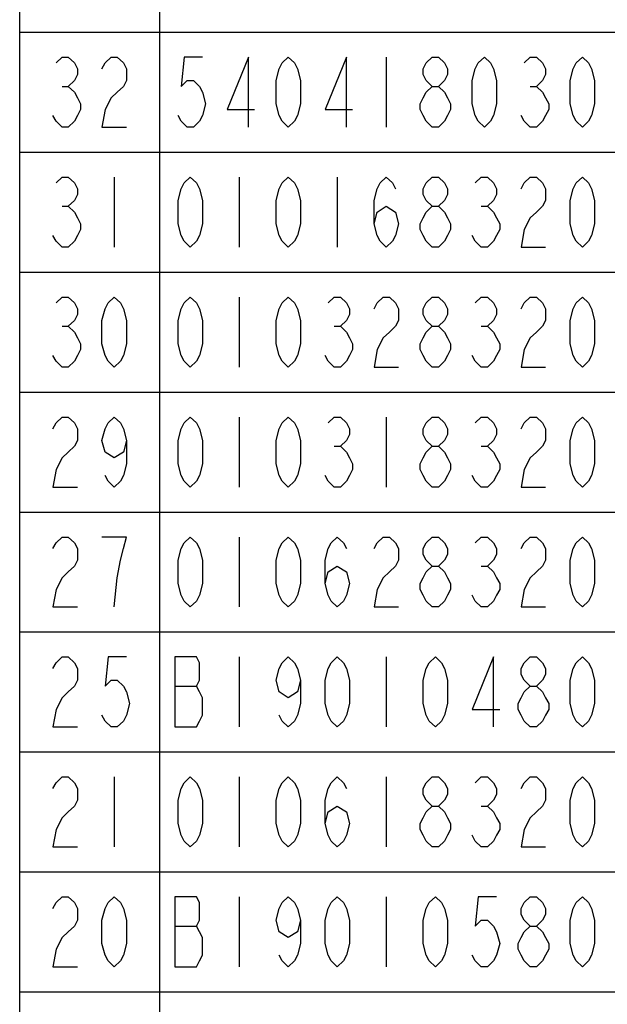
# Model space of a CAD drawing. Header units: millimetres. Extents: x 0 to 5902, y 0 to 4136.
# Tile 11 of 59: x 4934 to 5081, y 867 to 1113. Entities that reach past the tile are written whole.
import ezdxf

# ---------------------------------------------------------------- set-up
doc = ezdxf.new("R2010")
doc.units = ezdxf.units.MM
doc.header["$LTSCALE"] = 81.675
doc.layers.get('0').update_dxf_attribs({"linetype": 'CONTINUOUS'})
doc.layers.add('010008340000_DXF_TABLE', color=7, linetype='CONTINUOUS')

# ---------------------------------------------------------------- blocks, each defined once
blk = doc.blocks.new('TABLE_BL0', base_point=(5418.04, 2054.83))
at = {"layer": '010008340000_DXF_TABLE', "color": 2, "linetype": 'Continuous'}
for p, q in [((4934.17, 330.25), (4934.17, 3780.25)), ((4969.17, 330.25), (4969.17, 3780.25)), ((4934.17, 1110.25), (5894.17, 1110.25)), ((4934.17, 1080.25), (5894.17, 1080.25)), ((4934.17, 1050.25), (5894.17, 1050.25)), ((4934.17, 1020.25), (5894.17, 1020.25)), ((4934.17, 990.25), (5894.17, 990.25)), ((4934.17, 960.25), (5894.17, 960.25)), ((4934.17, 930.25), (5894.17, 930.25)), ((4934.17, 900.25), (5894.17, 900.25)), ((4934.17, 870.25), (5894.17, 870.25))]:
    blk.add_line(p, q, dxfattribs=at)
at = {"layer": '010008340000_DXF_TABLE', "color": 5, "linetype": 'Continuous'}
for p, q in [((5025.79, 1104), (5025.79, 1086.5)), ((4944.78, 1096.71), (4946.31, 1096.71)), ((5061.78, 1096.71), (5063.31, 1096.71)), ((4957.79, 1074), (4957.79, 1056.5)), ((4989.04, 1074), (4989.04, 1056.5)), ((5013.54, 1074), (5013.54, 1056.5)), ((4944.78, 1066.71), (4946.31, 1066.71)), ((5049.53, 1066.71), (5051.06, 1066.71)), ((4989.04, 1044), (4989.04, 1026.5)), ((4944.78, 1036.71), (4946.31, 1036.71)), ((5012.78, 1036.71), (5014.31, 1036.71)), ((5049.53, 1036.71), (5051.06, 1036.71)), ((4989.04, 1014), (4989.04, 996.5)), ((5025.79, 1014), (5025.79, 996.5)), ((5012.78, 1006.71), (5014.31, 1006.71)), ((5049.53, 1006.71), (5051.06, 1006.71)), ((4989.04, 984), (4989.04, 966.5)), ((5049.53, 976.71), (5051.06, 976.71)), ((4989.04, 954), (4989.04, 936.5)), ((5025.79, 954), (5025.79, 936.5)), ((4972.97, 946.71), (4978.33, 946.71)), ((4957.79, 924), (4957.79, 906.5)), ((4989.04, 924), (4989.04, 906.5)), ((5025.79, 924), (5025.79, 906.5)), ((5049.53, 916.71), (5051.06, 916.71)), ((4989.04, 894), (4989.04, 876.5)), ((5025.79, 894), (5025.79, 876.5)), ((4972.97, 886.71), (4978.33, 886.71))]:
    blk.add_line(p, q, dxfattribs=at)
for points in [[(4943.25, 1102.55), (4944.78, 1104), (4946.31, 1104), (4947.84, 1102.55), (4948.61, 1101.09), (4948.61, 1099.63), (4947.84, 1098.17), (4946.31, 1096.71), (4947.84, 1095.25), (4948.61, 1093.8), (4949.37, 1092.34), (4949.37, 1090.88), (4948.61, 1089.42), (4947.84, 1087.96), (4946.31, 1086.5), (4944.78, 1086.5), (4943.25, 1087.96), (4942.48, 1089.42)], [(4954.73, 1101.09), (4955.5, 1102.55), (4957.03, 1104), (4958.56, 1104), (4960.09, 1102.55), (4960.86, 1101.09), (4960.86, 1098.17), (4960.09, 1096.71), (4958.56, 1095.25), (4957.03, 1093.8), (4955.5, 1090.88), (4954.73, 1086.5), (4960.86, 1086.5)], [(4979.86, 1104), (4975.26, 1104), (4974.5, 1096.71), (4976.03, 1098.17), (4977.56, 1098.17), (4979.09, 1096.71), (4979.86, 1095.25), (4980.62, 1092.34), (4979.86, 1089.42), (4979.09, 1087.96), (4977.56, 1086.5), (4976.03, 1086.5), (4974.5, 1087.96), (4973.73, 1089.42)], [(4991.34, 1086.5), (4991.34, 1104), (4985.98, 1090.88), (4992.87, 1090.88)], [(5001.29, 1086.5), (4999.76, 1087.96), (4999, 1089.42), (4998.23, 1092.34), (4998.23, 1098.17), (4999, 1101.09), (4999.76, 1102.55), (5001.29, 1104), (5002.83, 1102.55), (5003.59, 1101.09), (5004.36, 1098.17), (5004.36, 1092.34), (5003.59, 1089.42), (5002.83, 1087.96), (5001.29, 1086.5)], [(5015.84, 1086.5), (5015.84, 1104), (5010.48, 1090.88), (5017.37, 1090.88)], [(5037.28, 1096.71), (5035.75, 1098.17), (5034.98, 1099.63), (5034.98, 1101.09), (5035.75, 1102.55), (5037.28, 1104), (5038.81, 1104), (5040.34, 1102.55), (5041.11, 1101.09), (5041.11, 1099.63), (5040.34, 1098.17), (5038.81, 1096.71)], [(5050.29, 1086.5), (5048.76, 1087.96), (5048, 1089.42), (5047.23, 1092.34), (5047.23, 1098.17), (5048, 1101.09), (5048.76, 1102.55), (5050.29, 1104), (5051.83, 1102.55), (5052.59, 1101.09), (5053.36, 1098.17), (5053.36, 1092.34), (5052.59, 1089.42), (5051.83, 1087.96), (5050.29, 1086.5)], [(5060.25, 1102.55), (5061.78, 1104), (5063.31, 1104), (5064.84, 1102.55), (5065.61, 1101.09), (5065.61, 1099.63), (5064.84, 1098.17), (5063.31, 1096.71), (5064.84, 1095.25), (5065.61, 1093.8), (5066.37, 1092.34), (5066.37, 1090.88), (5065.61, 1089.42), (5064.84, 1087.96), (5063.31, 1086.5), (5061.78, 1086.5), (5060.25, 1087.96), (5059.48, 1089.42)], [(5074.79, 1086.5), (5073.26, 1087.96), (5072.5, 1089.42), (5071.73, 1092.34), (5071.73, 1098.17), (5072.5, 1101.09), (5073.26, 1102.55), (5074.79, 1104), (5076.33, 1102.55), (5077.09, 1101.09), (5077.86, 1098.17), (5077.86, 1092.34), (5077.09, 1089.42), (5076.33, 1087.96), (5074.79, 1086.5)], [(5037.28, 1086.5), (5035.75, 1087.96), (5034.98, 1089.42), (5034.22, 1090.88), (5034.22, 1092.34), (5034.98, 1093.8), (5035.75, 1095.25), (5037.28, 1096.71), (5038.81, 1096.71), (5040.34, 1095.25), (5041.11, 1093.8), (5041.87, 1092.34), (5041.87, 1090.88), (5041.11, 1089.42), (5040.34, 1087.96), (5038.81, 1086.5), (5037.28, 1086.5)], [(4943.25, 1072.55), (4944.78, 1074), (4946.31, 1074), (4947.84, 1072.55), (4948.61, 1071.09), (4948.61, 1069.63), (4947.84, 1068.17), (4946.31, 1066.71), (4947.84, 1065.25), (4948.61, 1063.8), (4949.37, 1062.34), (4949.37, 1060.88), (4948.61, 1059.42), (4947.84, 1057.96), (4946.31, 1056.5), (4944.78, 1056.5), (4943.25, 1057.96), (4942.48, 1059.42)], [(4976.79, 1056.5), (4975.26, 1057.96), (4974.5, 1059.42), (4973.73, 1062.34), (4973.73, 1068.17), (4974.5, 1071.09), (4975.26, 1072.55), (4976.79, 1074), (4978.33, 1072.55), (4979.09, 1071.09), (4979.86, 1068.17), (4979.86, 1062.34), (4979.09, 1059.42), (4978.33, 1057.96), (4976.79, 1056.5)], [(5001.29, 1056.5), (4999.76, 1057.96), (4999, 1059.42), (4998.23, 1062.34), (4998.23, 1068.17), (4999, 1071.09), (4999.76, 1072.55), (5001.29, 1074), (5002.83, 1072.55), (5003.59, 1071.09), (5004.36, 1068.17), (5004.36, 1062.34), (5003.59, 1059.42), (5002.83, 1057.96), (5001.29, 1056.5)], [(5022.73, 1062.34), (5023.5, 1065.25), (5025.79, 1066.71), (5028.09, 1065.25), (5028.86, 1062.34), (5028.09, 1059.42), (5027.33, 1057.96), (5025.79, 1056.5), (5024.26, 1057.96), (5023.5, 1059.42), (5022.73, 1062.34), (5022.73, 1068.17), (5023.5, 1071.09), (5024.26, 1072.55), (5025.79, 1074), (5027.33, 1072.55), (5028.09, 1071.09)], [(5037.28, 1066.71), (5035.75, 1068.17), (5034.98, 1069.63), (5034.98, 1071.09), (5035.75, 1072.55), (5037.28, 1074), (5038.81, 1074), (5040.34, 1072.55), (5041.11, 1071.09), (5041.11, 1069.63), (5040.34, 1068.17), (5038.81, 1066.71)], [(5048, 1072.55), (5049.53, 1074), (5051.06, 1074), (5052.59, 1072.55), (5053.36, 1071.09), (5053.36, 1069.63), (5052.59, 1068.17), (5051.06, 1066.71), (5052.59, 1065.25), (5053.36, 1063.8), (5054.12, 1062.34), (5054.12, 1060.88), (5053.36, 1059.42), (5052.59, 1057.96), (5051.06, 1056.5), (5049.53, 1056.5), (5048, 1057.96), (5047.23, 1059.42)], [(5059.48, 1071.09), (5060.25, 1072.55), (5061.78, 1074), (5063.31, 1074), (5064.84, 1072.55), (5065.61, 1071.09), (5065.61, 1068.17), (5064.84, 1066.71), (5063.31, 1065.25), (5061.78, 1063.8), (5060.25, 1060.88), (5059.48, 1056.5), (5065.61, 1056.5)], [(5074.79, 1056.5), (5073.26, 1057.96), (5072.5, 1059.42), (5071.73, 1062.34), (5071.73, 1068.17), (5072.5, 1071.09), (5073.26, 1072.55), (5074.79, 1074), (5076.33, 1072.55), (5077.09, 1071.09), (5077.86, 1068.17), (5077.86, 1062.34), (5077.09, 1059.42), (5076.33, 1057.96), (5074.79, 1056.5)], [(5037.28, 1056.5), (5035.75, 1057.96), (5034.98, 1059.42), (5034.22, 1060.88), (5034.22, 1062.34), (5034.98, 1063.8), (5035.75, 1065.25), (5037.28, 1066.71), (5038.81, 1066.71), (5040.34, 1065.25), (5041.11, 1063.8), (5041.87, 1062.34), (5041.87, 1060.88), (5041.11, 1059.42), (5040.34, 1057.96), (5038.81, 1056.5), (5037.28, 1056.5)], [(4943.25, 1042.55), (4944.78, 1044), (4946.31, 1044), (4947.84, 1042.55), (4948.61, 1041.09), (4948.61, 1039.63), (4947.84, 1038.17), (4946.31, 1036.71), (4947.84, 1035.25), (4948.61, 1033.8), (4949.37, 1032.34), (4949.37, 1030.88), (4948.61, 1029.42), (4947.84, 1027.96), (4946.31, 1026.5), (4944.78, 1026.5), (4943.25, 1027.96), (4942.48, 1029.42)], [(4957.79, 1026.5), (4956.26, 1027.96), (4955.5, 1029.42), (4954.73, 1032.34), (4954.73, 1038.17), (4955.5, 1041.09), (4956.26, 1042.55), (4957.79, 1044), (4959.32, 1042.55), (4960.09, 1041.09), (4960.86, 1038.17), (4960.86, 1032.34), (4960.09, 1029.42), (4959.32, 1027.96), (4957.79, 1026.5)], [(4976.79, 1026.5), (4975.26, 1027.96), (4974.5, 1029.42), (4973.73, 1032.34), (4973.73, 1038.17), (4974.5, 1041.09), (4975.26, 1042.55), (4976.79, 1044), (4978.33, 1042.55), (4979.09, 1041.09), (4979.86, 1038.17), (4979.86, 1032.34), (4979.09, 1029.42), (4978.33, 1027.96), (4976.79, 1026.5)], [(5001.29, 1026.5), (4999.76, 1027.96), (4999, 1029.42), (4998.23, 1032.34), (4998.23, 1038.17), (4999, 1041.09), (4999.76, 1042.55), (5001.29, 1044), (5002.83, 1042.55), (5003.59, 1041.09), (5004.36, 1038.17), (5004.36, 1032.34), (5003.59, 1029.42), (5002.83, 1027.96), (5001.29, 1026.5)], [(5011.25, 1042.55), (5012.78, 1044), (5014.31, 1044), (5015.84, 1042.55), (5016.61, 1041.09), (5016.61, 1039.63), (5015.84, 1038.17), (5014.31, 1036.71), (5015.84, 1035.25), (5016.61, 1033.8), (5017.37, 1032.34), (5017.37, 1030.88), (5016.61, 1029.42), (5015.84, 1027.96), (5014.31, 1026.5), (5012.78, 1026.5), (5011.25, 1027.96), (5010.48, 1029.42)], [(5022.73, 1041.09), (5023.5, 1042.55), (5025.03, 1044), (5026.56, 1044), (5028.09, 1042.55), (5028.86, 1041.09), (5028.86, 1038.17), (5028.09, 1036.71), (5026.56, 1035.25), (5025.03, 1033.8), (5023.5, 1030.88), (5022.73, 1026.5), (5028.86, 1026.5)], [(5037.28, 1036.71), (5035.75, 1038.17), (5034.98, 1039.63), (5034.98, 1041.09), (5035.75, 1042.55), (5037.28, 1044), (5038.81, 1044), (5040.34, 1042.55), (5041.11, 1041.09), (5041.11, 1039.63), (5040.34, 1038.17), (5038.81, 1036.71)], [(5048, 1042.55), (5049.53, 1044), (5051.06, 1044), (5052.59, 1042.55), (5053.36, 1041.09), (5053.36, 1039.63), (5052.59, 1038.17), (5051.06, 1036.71), (5052.59, 1035.25), (5053.36, 1033.8), (5054.12, 1032.34), (5054.12, 1030.88), (5053.36, 1029.42), (5052.59, 1027.96), (5051.06, 1026.5), (5049.53, 1026.5), (5048, 1027.96), (5047.23, 1029.42)], [(5059.48, 1041.09), (5060.25, 1042.55), (5061.78, 1044), (5063.31, 1044), (5064.84, 1042.55), (5065.61, 1041.09), (5065.61, 1038.17), (5064.84, 1036.71), (5063.31, 1035.25), (5061.78, 1033.8), (5060.25, 1030.88), (5059.48, 1026.5), (5065.61, 1026.5)], [(5074.79, 1026.5), (5073.26, 1027.96), (5072.5, 1029.42), (5071.73, 1032.34), (5071.73, 1038.17), (5072.5, 1041.09), (5073.26, 1042.55), (5074.79, 1044), (5076.33, 1042.55), (5077.09, 1041.09), (5077.86, 1038.17), (5077.86, 1032.34), (5077.09, 1029.42), (5076.33, 1027.96), (5074.79, 1026.5)], [(5037.28, 1026.5), (5035.75, 1027.96), (5034.98, 1029.42), (5034.22, 1030.88), (5034.22, 1032.34), (5034.98, 1033.8), (5035.75, 1035.25), (5037.28, 1036.71), (5038.81, 1036.71), (5040.34, 1035.25), (5041.11, 1033.8), (5041.87, 1032.34), (5041.87, 1030.88), (5041.11, 1029.42), (5040.34, 1027.96), (5038.81, 1026.5), (5037.28, 1026.5)], [(4942.48, 1011.09), (4943.25, 1012.55), (4944.78, 1014), (4946.31, 1014), (4947.84, 1012.55), (4948.61, 1011.09), (4948.61, 1008.17), (4947.84, 1006.71), (4946.31, 1005.25), (4944.78, 1003.8), (4943.25, 1000.88), (4942.48, 996.5), (4948.61, 996.5)], [(4960.86, 1008.17), (4960.09, 1005.25), (4957.79, 1003.8), (4955.5, 1005.25), (4954.73, 1008.17), (4955.5, 1011.09), (4956.26, 1012.55), (4957.79, 1014), (4959.32, 1012.55), (4960.09, 1011.09), (4960.86, 1008.17), (4960.86, 1002.34), (4960.09, 999.42), (4959.32, 997.96), (4957.79, 996.5), (4956.26, 997.96), (4955.5, 999.42)], [(4976.79, 996.5), (4975.26, 997.96), (4974.5, 999.42), (4973.73, 1002.34), (4973.73, 1008.17), (4974.5, 1011.09), (4975.26, 1012.55), (4976.79, 1014), (4978.33, 1012.55), (4979.09, 1011.09), (4979.86, 1008.17), (4979.86, 1002.34), (4979.09, 999.42), (4978.33, 997.96), (4976.79, 996.5)], [(5001.29, 996.5), (4999.76, 997.96), (4999, 999.42), (4998.23, 1002.34), (4998.23, 1008.17), (4999, 1011.09), (4999.76, 1012.55), (5001.29, 1014), (5002.83, 1012.55), (5003.59, 1011.09), (5004.36, 1008.17), (5004.36, 1002.34), (5003.59, 999.42), (5002.83, 997.96), (5001.29, 996.5)], [(5011.25, 1012.55), (5012.78, 1014), (5014.31, 1014), (5015.84, 1012.55), (5016.61, 1011.09), (5016.61, 1009.63), (5015.84, 1008.17), (5014.31, 1006.71), (5015.84, 1005.25), (5016.61, 1003.8), (5017.37, 1002.34), (5017.37, 1000.88), (5016.61, 999.42), (5015.84, 997.96), (5014.31, 996.5), (5012.78, 996.5), (5011.25, 997.96), (5010.48, 999.42)], [(5037.28, 1006.71), (5035.75, 1008.17), (5034.98, 1009.63), (5034.98, 1011.09), (5035.75, 1012.55), (5037.28, 1014), (5038.81, 1014), (5040.34, 1012.55), (5041.11, 1011.09), (5041.11, 1009.63), (5040.34, 1008.17), (5038.81, 1006.71)], [(5048, 1012.55), (5049.53, 1014), (5051.06, 1014), (5052.59, 1012.55), (5053.36, 1011.09), (5053.36, 1009.63), (5052.59, 1008.17), (5051.06, 1006.71), (5052.59, 1005.25), (5053.36, 1003.8), (5054.12, 1002.34), (5054.12, 1000.88), (5053.36, 999.42), (5052.59, 997.96), (5051.06, 996.5), (5049.53, 996.5), (5048, 997.96), (5047.23, 999.42)], [(5059.48, 1011.09), (5060.25, 1012.55), (5061.78, 1014), (5063.31, 1014), (5064.84, 1012.55), (5065.61, 1011.09), (5065.61, 1008.17), (5064.84, 1006.71), (5063.31, 1005.25), (5061.78, 1003.8), (5060.25, 1000.88), (5059.48, 996.5), (5065.61, 996.5)], [(5074.79, 996.5), (5073.26, 997.96), (5072.5, 999.42), (5071.73, 1002.34), (5071.73, 1008.17), (5072.5, 1011.09), (5073.26, 1012.55), (5074.79, 1014), (5076.33, 1012.55), (5077.09, 1011.09), (5077.86, 1008.17), (5077.86, 1002.34), (5077.09, 999.42), (5076.33, 997.96), (5074.79, 996.5)], [(5037.28, 996.5), (5035.75, 997.96), (5034.98, 999.42), (5034.22, 1000.88), (5034.22, 1002.34), (5034.98, 1003.8), (5035.75, 1005.25), (5037.28, 1006.71), (5038.81, 1006.71), (5040.34, 1005.25), (5041.11, 1003.8), (5041.87, 1002.34), (5041.87, 1000.88), (5041.11, 999.42), (5040.34, 997.96), (5038.81, 996.5), (5037.28, 996.5)], [(4942.48, 981.09), (4943.25, 982.55), (4944.78, 984), (4946.31, 984), (4947.84, 982.55), (4948.61, 981.09), (4948.61, 978.17), (4947.84, 976.71), (4946.31, 975.25), (4944.78, 973.8), (4943.25, 970.88), (4942.48, 966.5), (4948.61, 966.5)], [(4957.79, 966.5), (4958.56, 973.8), (4959.32, 978.17), (4960.09, 981.09), (4960.86, 984), (4954.73, 984)], [(4976.79, 966.5), (4975.26, 967.96), (4974.5, 969.42), (4973.73, 972.34), (4973.73, 978.17), (4974.5, 981.09), (4975.26, 982.55), (4976.79, 984), (4978.33, 982.55), (4979.09, 981.09), (4979.86, 978.17), (4979.86, 972.34), (4979.09, 969.42), (4978.33, 967.96), (4976.79, 966.5)], [(5001.29, 966.5), (4999.76, 967.96), (4999, 969.42), (4998.23, 972.34), (4998.23, 978.17), (4999, 981.09), (4999.76, 982.55), (5001.29, 984), (5002.83, 982.55), (5003.59, 981.09), (5004.36, 978.17), (5004.36, 972.34), (5003.59, 969.42), (5002.83, 967.96), (5001.29, 966.5)], [(5010.48, 972.34), (5011.25, 975.25), (5013.54, 976.71), (5015.84, 975.25), (5016.61, 972.34), (5015.84, 969.42), (5015.08, 967.96), (5013.54, 966.5), (5012.01, 967.96), (5011.25, 969.42), (5010.48, 972.34), (5010.48, 978.17), (5011.25, 981.09), (5012.01, 982.55), (5013.54, 984), (5015.08, 982.55), (5015.84, 981.09)], [(5022.73, 981.09), (5023.5, 982.55), (5025.03, 984), (5026.56, 984), (5028.09, 982.55), (5028.86, 981.09), (5028.86, 978.17), (5028.09, 976.71), (5026.56, 975.25), (5025.03, 973.8), (5023.5, 970.88), (5022.73, 966.5), (5028.86, 966.5)], [(5037.28, 976.71), (5035.75, 978.17), (5034.98, 979.63), (5034.98, 981.09), (5035.75, 982.55), (5037.28, 984), (5038.81, 984), (5040.34, 982.55), (5041.11, 981.09), (5041.11, 979.63), (5040.34, 978.17), (5038.81, 976.71)], [(5048, 982.55), (5049.53, 984), (5051.06, 984), (5052.59, 982.55), (5053.36, 981.09), (5053.36, 979.63), (5052.59, 978.17), (5051.06, 976.71), (5052.59, 975.25), (5053.36, 973.8), (5054.12, 972.34), (5054.12, 970.88), (5053.36, 969.42), (5052.59, 967.96), (5051.06, 966.5), (5049.53, 966.5), (5048, 967.96), (5047.23, 969.42)], [(5059.48, 981.09), (5060.25, 982.55), (5061.78, 984), (5063.31, 984), (5064.84, 982.55), (5065.61, 981.09), (5065.61, 978.17), (5064.84, 976.71), (5063.31, 975.25), (5061.78, 973.8), (5060.25, 970.88), (5059.48, 966.5), (5065.61, 966.5)], [(5074.79, 966.5), (5073.26, 967.96), (5072.5, 969.42), (5071.73, 972.34), (5071.73, 978.17), (5072.5, 981.09), (5073.26, 982.55), (5074.79, 984), (5076.33, 982.55), (5077.09, 981.09), (5077.86, 978.17), (5077.86, 972.34), (5077.09, 969.42), (5076.33, 967.96), (5074.79, 966.5)], [(5037.28, 966.5), (5035.75, 967.96), (5034.98, 969.42), (5034.22, 970.88), (5034.22, 972.34), (5034.98, 973.8), (5035.75, 975.25), (5037.28, 976.71), (5038.81, 976.71), (5040.34, 975.25), (5041.11, 973.8), (5041.87, 972.34), (5041.87, 970.88), (5041.11, 969.42), (5040.34, 967.96), (5038.81, 966.5), (5037.28, 966.5)], [(4942.48, 951.09), (4943.25, 952.55), (4944.78, 954), (4946.31, 954), (4947.84, 952.55), (4948.61, 951.09), (4948.61, 948.17), (4947.84, 946.71), (4946.31, 945.25), (4944.78, 943.8), (4943.25, 940.88), (4942.48, 936.5), (4948.61, 936.5)], [(4960.86, 954), (4956.26, 954), (4955.5, 946.71), (4957.03, 948.17), (4958.56, 948.17), (4960.09, 946.71), (4960.86, 945.25), (4961.62, 942.34), (4960.86, 939.42), (4960.09, 937.96), (4958.56, 936.5), (4957.03, 936.5), (4955.5, 937.96), (4954.73, 939.42)], [(4972.97, 954), (4972.97, 936.5), (4978.33, 936.5), (4979.09, 937.96), (4979.86, 939.42), (4979.86, 943.8), (4979.09, 945.25), (4978.33, 946.71), (4979.09, 948.17), (4979.09, 952.55), (4978.33, 954), (4972.97, 954)], [(5004.36, 948.17), (5003.59, 945.25), (5001.29, 943.8), (4999, 945.25), (4998.23, 948.17), (4999, 951.09), (4999.76, 952.55), (5001.29, 954), (5002.83, 952.55), (5003.59, 951.09), (5004.36, 948.17), (5004.36, 942.34), (5003.59, 939.42), (5002.83, 937.96), (5001.29, 936.5), (4999.76, 937.96), (4999, 939.42)], [(5013.54, 936.5), (5012.01, 937.96), (5011.25, 939.42), (5010.48, 942.34), (5010.48, 948.17), (5011.25, 951.09), (5012.01, 952.55), (5013.54, 954), (5015.08, 952.55), (5015.84, 951.09), (5016.61, 948.17), (5016.61, 942.34), (5015.84, 939.42), (5015.08, 937.96), (5013.54, 936.5)], [(5038.04, 936.5), (5036.51, 937.96), (5035.75, 939.42), (5034.98, 942.34), (5034.98, 948.17), (5035.75, 951.09), (5036.51, 952.55), (5038.04, 954), (5039.58, 952.55), (5040.34, 951.09), (5041.11, 948.17), (5041.11, 942.34), (5040.34, 939.42), (5039.58, 937.96), (5038.04, 936.5)], [(5052.59, 936.5), (5052.59, 954), (5047.23, 940.88), (5054.12, 940.88)], [(5061.78, 946.71), (5060.25, 948.17), (5059.48, 949.63), (5059.48, 951.09), (5060.25, 952.55), (5061.78, 954), (5063.31, 954), (5064.84, 952.55), (5065.61, 951.09), (5065.61, 949.63), (5064.84, 948.17), (5063.31, 946.71)], [(5074.79, 936.5), (5073.26, 937.96), (5072.5, 939.42), (5071.73, 942.34), (5071.73, 948.17), (5072.5, 951.09), (5073.26, 952.55), (5074.79, 954), (5076.33, 952.55), (5077.09, 951.09), (5077.86, 948.17), (5077.86, 942.34), (5077.09, 939.42), (5076.33, 937.96), (5074.79, 936.5)], [(5061.78, 936.5), (5060.25, 937.96), (5059.48, 939.42), (5058.72, 940.88), (5058.72, 942.34), (5059.48, 943.8), (5060.25, 945.25), (5061.78, 946.71), (5063.31, 946.71), (5064.84, 945.25), (5065.61, 943.8), (5066.37, 942.34), (5066.37, 940.88), (5065.61, 939.42), (5064.84, 937.96), (5063.31, 936.5), (5061.78, 936.5)], [(4942.48, 921.09), (4943.25, 922.55), (4944.78, 924), (4946.31, 924), (4947.84, 922.55), (4948.61, 921.09), (4948.61, 918.17), (4947.84, 916.71), (4946.31, 915.25), (4944.78, 913.8), (4943.25, 910.88), (4942.48, 906.5), (4948.61, 906.5)], [(4976.79, 906.5), (4975.26, 907.96), (4974.5, 909.42), (4973.73, 912.34), (4973.73, 918.17), (4974.5, 921.09), (4975.26, 922.55), (4976.79, 924), (4978.33, 922.55), (4979.09, 921.09), (4979.86, 918.17), (4979.86, 912.34), (4979.09, 909.42), (4978.33, 907.96), (4976.79, 906.5)], [(5001.29, 906.5), (4999.76, 907.96), (4999, 909.42), (4998.23, 912.34), (4998.23, 918.17), (4999, 921.09), (4999.76, 922.55), (5001.29, 924), (5002.83, 922.55), (5003.59, 921.09), (5004.36, 918.17), (5004.36, 912.34), (5003.59, 909.42), (5002.83, 907.96), (5001.29, 906.5)], [(5010.48, 912.34), (5011.25, 915.25), (5013.54, 916.71), (5015.84, 915.25), (5016.61, 912.34), (5015.84, 909.42), (5015.08, 907.96), (5013.54, 906.5), (5012.01, 907.96), (5011.25, 909.42), (5010.48, 912.34), (5010.48, 918.17), (5011.25, 921.09), (5012.01, 922.55), (5013.54, 924), (5015.08, 922.55), (5015.84, 921.09)], [(5037.28, 916.71), (5035.75, 918.17), (5034.98, 919.63), (5034.98, 921.09), (5035.75, 922.55), (5037.28, 924), (5038.81, 924), (5040.34, 922.55), (5041.11, 921.09), (5041.11, 919.63), (5040.34, 918.17), (5038.81, 916.71)], [(5048, 922.55), (5049.53, 924), (5051.06, 924), (5052.59, 922.55), (5053.36, 921.09), (5053.36, 919.63), (5052.59, 918.17), (5051.06, 916.71), (5052.59, 915.25), (5053.36, 913.8), (5054.12, 912.34), (5054.12, 910.88), (5053.36, 909.42), (5052.59, 907.96), (5051.06, 906.5), (5049.53, 906.5), (5048, 907.96), (5047.23, 909.42)], [(5059.48, 921.09), (5060.25, 922.55), (5061.78, 924), (5063.31, 924), (5064.84, 922.55), (5065.61, 921.09), (5065.61, 918.17), (5064.84, 916.71), (5063.31, 915.25), (5061.78, 913.8), (5060.25, 910.88), (5059.48, 906.5), (5065.61, 906.5)], [(5074.79, 906.5), (5073.26, 907.96), (5072.5, 909.42), (5071.73, 912.34), (5071.73, 918.17), (5072.5, 921.09), (5073.26, 922.55), (5074.79, 924), (5076.33, 922.55), (5077.09, 921.09), (5077.86, 918.17), (5077.86, 912.34), (5077.09, 909.42), (5076.33, 907.96), (5074.79, 906.5)], [(5037.28, 906.5), (5035.75, 907.96), (5034.98, 909.42), (5034.22, 910.88), (5034.22, 912.34), (5034.98, 913.8), (5035.75, 915.25), (5037.28, 916.71), (5038.81, 916.71), (5040.34, 915.25), (5041.11, 913.8), (5041.87, 912.34), (5041.87, 910.88), (5041.11, 909.42), (5040.34, 907.96), (5038.81, 906.5), (5037.28, 906.5)], [(4942.48, 891.09), (4943.25, 892.55), (4944.78, 894), (4946.31, 894), (4947.84, 892.55), (4948.61, 891.09), (4948.61, 888.17), (4947.84, 886.71), (4946.31, 885.25), (4944.78, 883.8), (4943.25, 880.88), (4942.48, 876.5), (4948.61, 876.5)], [(4957.79, 876.5), (4956.26, 877.96), (4955.5, 879.42), (4954.73, 882.34), (4954.73, 888.17), (4955.5, 891.09), (4956.26, 892.55), (4957.79, 894), (4959.32, 892.55), (4960.09, 891.09), (4960.86, 888.17), (4960.86, 882.34), (4960.09, 879.42), (4959.32, 877.96), (4957.79, 876.5)], [(4972.97, 894), (4972.97, 876.5), (4978.33, 876.5), (4979.09, 877.96), (4979.86, 879.42), (4979.86, 883.8), (4979.09, 885.25), (4978.33, 886.71), (4979.09, 888.17), (4979.09, 892.55), (4978.33, 894), (4972.97, 894)], [(5004.36, 888.17), (5003.59, 885.25), (5001.29, 883.8), (4999, 885.25), (4998.23, 888.17), (4999, 891.09), (4999.76, 892.55), (5001.29, 894), (5002.83, 892.55), (5003.59, 891.09), (5004.36, 888.17), (5004.36, 882.34), (5003.59, 879.42), (5002.83, 877.96), (5001.29, 876.5), (4999.76, 877.96), (4999, 879.42)], [(5013.54, 876.5), (5012.01, 877.96), (5011.25, 879.42), (5010.48, 882.34), (5010.48, 888.17), (5011.25, 891.09), (5012.01, 892.55), (5013.54, 894), (5015.08, 892.55), (5015.84, 891.09), (5016.61, 888.17), (5016.61, 882.34), (5015.84, 879.42), (5015.08, 877.96), (5013.54, 876.5)], [(5038.04, 876.5), (5036.51, 877.96), (5035.75, 879.42), (5034.98, 882.34), (5034.98, 888.17), (5035.75, 891.09), (5036.51, 892.55), (5038.04, 894), (5039.58, 892.55), (5040.34, 891.09), (5041.11, 888.17), (5041.11, 882.34), (5040.34, 879.42), (5039.58, 877.96), (5038.04, 876.5)], [(5053.36, 894), (5048.76, 894), (5048, 886.71), (5049.53, 888.17), (5051.06, 888.17), (5052.59, 886.71), (5053.36, 885.25), (5054.12, 882.34), (5053.36, 879.42), (5052.59, 877.96), (5051.06, 876.5), (5049.53, 876.5), (5048, 877.96), (5047.23, 879.42)], [(5061.78, 886.71), (5060.25, 888.17), (5059.48, 889.63), (5059.48, 891.09), (5060.25, 892.55), (5061.78, 894), (5063.31, 894), (5064.84, 892.55), (5065.61, 891.09), (5065.61, 889.63), (5064.84, 888.17), (5063.31, 886.71)], [(5074.79, 876.5), (5073.26, 877.96), (5072.5, 879.42), (5071.73, 882.34), (5071.73, 888.17), (5072.5, 891.09), (5073.26, 892.55), (5074.79, 894), (5076.33, 892.55), (5077.09, 891.09), (5077.86, 888.17), (5077.86, 882.34), (5077.09, 879.42), (5076.33, 877.96), (5074.79, 876.5)], [(5061.78, 876.5), (5060.25, 877.96), (5059.48, 879.42), (5058.72, 880.88), (5058.72, 882.34), (5059.48, 883.8), (5060.25, 885.25), (5061.78, 886.71), (5063.31, 886.71), (5064.84, 885.25), (5065.61, 883.8), (5066.37, 882.34), (5066.37, 880.88), (5065.61, 879.42), (5064.84, 877.96), (5063.31, 876.5), (5061.78, 876.5)]]:
    blk.add_lwpolyline(points, dxfattribs=at)

msp = doc.modelspace()

# ---------------------------------------------------------------- block references
msp.add_blockref('TABLE_BL0', (5418.044, 2054.831))

doc.saveas('drawing.dxf')
